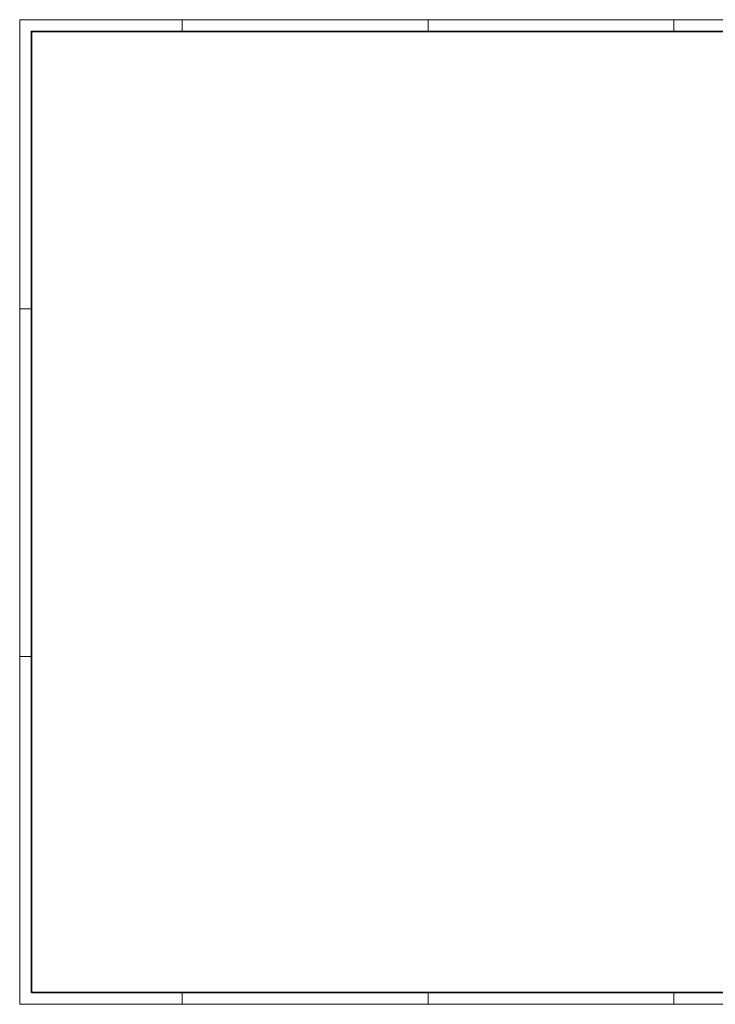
# Paper-space layout 'A0' of a CAD drawing. Header units: metres. Extents: x 0 to 1189, y 0 to 841.
# Tile 1 of 3: x 0 to 594, y 0 to 841. Entities that reach past the tile are written whole.
import ezdxf

# ---------------------------------------------------------------- set-up
doc = ezdxf.new("R2010")
doc.units = ezdxf.units.M
doc.layers.get('0').update_dxf_attribs({"color": 151})
doc.layers.add('X-XX-AL-TEKENBLAD_KADER-G', color=7, linetype='Continuous', lineweight=25)

# ---------------------------------------------------------------- blocks, each defined once
blk = doc.blocks.new('Iv-Border_A0')
at = {"lineweight": 18}
for p, q in [((-1050, 841), (-1050, 831)), ((-840, 841), (-840, 831)), ((-630, 841), (-630, 831)), ((-1189, 594), (-1179, 594)), ((-1189, 297), (-1179, 297)), ((-1050, 0), (-1050, 10)), ((-840, 0), (-840, 10)), ((-630, 0), (-630, 10))]:
    blk.add_line(p, q, dxfattribs=at)
blk.add_lwpolyline([(-1189, 0), (0, 0), (0, 841), (-1189, 841)], close=True, dxfattribs=at)
at = {"lineweight": 35}
blk.add_lwpolyline([(-1179, 10), (-10, 10), (-10, 831), (-1179, 831)], close=True, dxfattribs=at)
blk = doc.blocks.new('*U49')
blk.add_blockref('Iv-Border_A0', (0, 0))

psp = doc.layouts.new('A0')

# ---------------------------------------------------------------- block references
at = {"layer": 'X-XX-AL-TEKENBLAD_KADER-G'}
psp.add_blockref('*U49', (1189, 0), dxfattribs=at)

doc.saveas('drawing.dxf')
